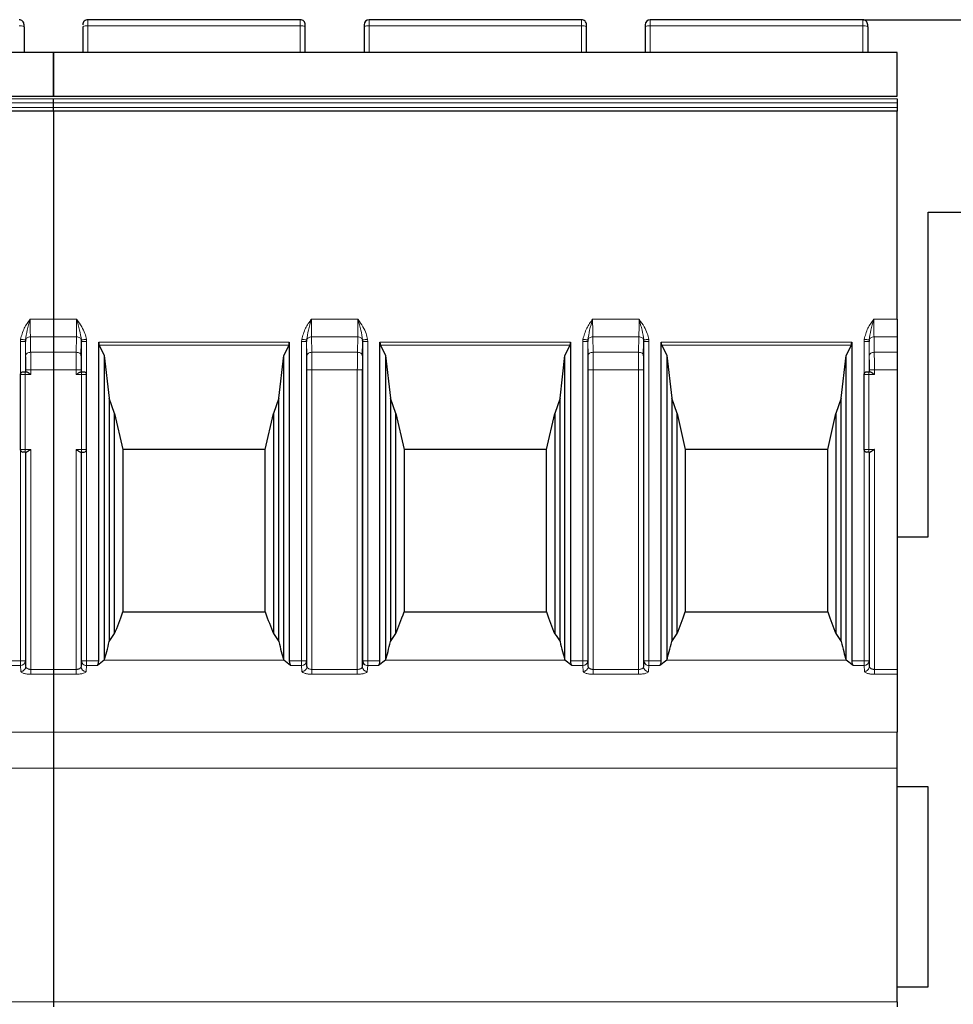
# Model space of a CAD drawing. Header units: millimetres. Extents: x 5 to 418, y 2 to 292.
# Tile 16 of 39: x 99 to 118, y 231 to 250. Entities that reach past the tile are written whole.
import ezdxf

# ---------------------------------------------------------------- set-up
doc = ezdxf.new("R2010")
doc.units = ezdxf.units.MM
doc.layers.add('SLD-0', color=7, linetype='Continuous')
doc.styles.add('SLDTEXTSTYLE0', font='TXT', dxfattribs={"width": 0.605})
doc.dimstyles.new('SLDDIMSTYLE0', dxfattribs={"dimtxt": 3.5, "dimasz": 3.302, "dimexe": 0, "dimexo": 0.0625, "dimgap": 0.875, "dimtad": 1, "dimdec": 1, "dimlfac": 2, "dimrnd": 1e-09, "dimzin": 12, "dimdsep": 46, "dimtxsty": 'SLDTEXTSTYLE0', "dimsah": 1, "dimcen": 0.09, "dimadec": 0, "dimazin": 3, "dimtfac": 1, "dimtofl": 0, "dimtmove": 0, "dimatfit": 3, "dimfxl": 1, "dimfrac": 2, "dimtolj": 1, "dimtzin": 12, "dimarcsym": 0})

# ---------------------------------------------------------------- blocks, each defined once
blk = doc.blocks.new('_D')
at = {"layer": 'SLD-0'}
for p, q in [((115.724, 250.411), (144.329, 250.411)), ((143.329, 250.411), (143.329, 176.036)), ((136.536, 176.036), (144.329, 176.036))]:
    blk.add_line(p, q, dxfattribs=at)
for points in [[(143.329, 250.411), (142.821, 247.109), (143.837, 247.109)], [(143.329, 176.036), (143.837, 179.338), (142.821, 179.338)]]:
    blk.add_solid(points, dxfattribs=at)
at = {"layer": 'SLD-0', "insert": (138.817, 207.208), "char_height": 3.5, "attachment_point": 1, "rotation": 90, "style": 'SLDTEXTSTYLE0'}
blk.add_mtext('148,8', dxfattribs=at)

msp = doc.modelspace()

# ---------------------------------------------------------------- linework, layer by layer
at = {"color": 7, "linetype": 'Continuous', "lineweight": 25}
for p, q in [((104.474, 250.4113), (100.224, 250.4113)), ((110.099, 250.4113), (105.849, 250.4113)), ((115.724, 250.4113), (111.474, 250.4113)), ((98.949, 250.2699), (98.949, 250.3113)), ((98.949, 250.2699), (98.949, 249.7613)), ((100.124, 250.2699), (100.124, 249.7613)), ((104.574, 250.2699), (104.574, 250.3113)), ((104.574, 249.7613), (104.574, 250.2699)), ((105.749, 250.3113), (105.749, 250.2699)), ((105.749, 250.2699), (105.749, 249.7613)), ((110.199, 250.2699), (110.199, 250.3113)), ((110.199, 249.7613), (110.199, 250.2699)), ((111.374, 250.3113), (111.374, 250.2699)), ((111.374, 250.2699), (111.374, 249.7613)), ((115.824, 250.2699), (115.824, 250.3113)), ((115.824, 250.2699), (115.824, 249.7613)), ((82.6615, 249.7613), (99.5365, 249.7613)), ((99.5365, 249.7613), (116.4115, 249.7613)), ((99.5365, 248.8792), (99.5365, 249.7543)), ((116.4115, 248.8792), (116.4115, 249.7543)), ((99.5365, 248.7451), (99.5365, 248.8272)), ((116.4115, 248.8272), (116.4115, 248.7451)), ((99.5365, 248.6511), (99.5365, 248.7451)), ((99.5365, 248.5841), (99.5365, 248.6511)), ((116.4115, 248.7451), (116.4115, 248.6511)), ((116.4115, 248.6511), (116.4115, 248.5841)), ((99.5365, 248.5841), (82.6615, 248.5841)), ((116.4115, 248.5841), (99.5365, 248.5841)), ((99.5365, 248.5841), (99.5365, 244.4184)), ((116.4115, 244.4184), (116.4115, 248.5841)), ((117.0365, 240.0613), (117.0365, 246.5613)), ((117.0365, 246.5613), (120.5365, 246.5613)), ((99.5365, 244.4184), (99.5365, 244.0648)), ((116.4115, 244.4184), (116.4115, 244.0648)), ((98.9766, 244.0045), (98.9757, 243.9733)), ((99.5365, 244.0648), (99.5365, 243.7577)), ((100.0922, 243.687), (100.0972, 243.9733)), ((100.0972, 243.9733), (100.0963, 244.0045)), ((100.4429, 237.5837), (100.4429, 243.9586)), ((100.4538, 243.8987), (100.554, 243.6914)), ((104.2441, 243.8987), (104.144, 243.6914)), ((104.255, 243.9586), (104.255, 237.5837)), ((104.6016, 244.0045), (104.6007, 243.9733)), ((105.7172, 243.687), (105.7222, 243.9733)), ((105.7222, 243.9733), (105.7213, 244.0045)), ((106.0679, 237.5837), (106.0679, 243.9586)), ((106.0788, 243.8987), (106.179, 243.6914)), ((109.8691, 243.8987), (109.769, 243.6914)), ((109.88, 243.9586), (109.88, 237.5837)), ((110.2266, 244.0045), (110.2257, 243.9733)), ((111.3422, 243.687), (111.3472, 243.9733)), ((111.3472, 243.9733), (111.3463, 244.0045)), ((111.6929, 237.5837), (111.6929, 243.9586)), ((111.7038, 243.8987), (111.804, 243.6914)), ((115.4941, 243.8987), (115.394, 243.6914)), ((115.505, 243.9586), (115.505, 237.5837)), ((115.8516, 244.0045), (115.8507, 243.9733)), ((116.4115, 244.0648), (116.4115, 243.7577)), ((99.5365, 243.7577), (99.5365, 243.4042)), ((100.554, 243.6914), (100.554, 237.5958)), ((100.554, 243.6914), (100.6533, 242.8361)), ((104.0447, 242.8361), (104.144, 243.6914)), ((104.144, 237.5958), (104.144, 243.6914)), ((106.179, 243.6914), (106.179, 237.5958)), ((106.179, 243.6914), (106.2783, 242.8361)), ((109.6697, 242.8361), (109.769, 243.6914)), ((109.769, 237.5958), (109.769, 243.6914)), ((111.804, 243.6914), (111.804, 237.5958)), ((111.804, 243.6914), (111.9033, 242.8361)), ((115.2947, 242.8361), (115.394, 243.6914)), ((115.394, 237.5958), (115.394, 243.6914)), ((116.4115, 243.7577), (116.4115, 243.4042)), ((98.874, 243.3113), (98.874, 241.8113)), ((98.9961, 243.3613), (98.974, 243.3613)), ((99.5365, 243.4042), (99.5365, 237.4117)), ((99.5365, 243.4042), (99.5365, 237.4117)), ((100.099, 243.3613), (100.0768, 243.3613)), ((100.199, 241.8113), (100.199, 243.3113)), ((115.749, 243.3113), (115.749, 241.8113)), ((115.8711, 243.3613), (115.849, 243.3613)), ((116.4115, 243.4042), (116.4115, 237.4117)), ((100.7604, 242.5347), (100.6533, 242.8361)), ((100.6533, 242.8361), (100.6533, 237.9712)), ((104.0447, 242.8361), (103.9375, 242.5347)), ((104.0447, 237.9712), (104.0447, 242.8361)), ((106.3854, 242.5347), (106.2783, 242.8361)), ((106.2783, 242.8361), (106.2783, 237.9712)), ((109.6697, 242.8361), (109.5625, 242.5347)), ((109.6697, 237.9712), (109.6697, 242.8361)), ((112.0104, 242.5347), (111.9033, 242.8361)), ((111.9033, 242.8361), (111.9033, 237.9712)), ((115.2947, 242.8361), (115.1875, 242.5347)), ((115.2947, 237.9712), (115.2947, 242.8361)), ((100.7604, 242.5347), (100.924, 241.8113)), ((100.7604, 238.1282), (100.7604, 242.5347)), ((103.774, 241.8113), (103.9375, 242.5347)), ((103.9375, 242.5347), (103.9375, 238.1282)), ((106.3854, 242.5347), (106.549, 241.8113)), ((106.3854, 238.1282), (106.3854, 242.5347)), ((109.399, 241.8113), (109.5625, 242.5347)), ((109.5625, 242.5347), (109.5625, 238.1282)), ((112.0104, 242.5347), (112.174, 241.8113)), ((112.0104, 238.1282), (112.0104, 242.5347)), ((115.024, 241.8113), (115.1875, 242.5347)), ((115.1875, 242.5347), (115.1875, 238.1282)), ((98.974, 241.7613), (98.9961, 241.7613)), ((100.0768, 241.7613), (100.099, 241.7613)), ((103.774, 241.8113), (100.924, 241.8113)), ((100.924, 241.8113), (100.924, 238.5613)), ((103.774, 238.5613), (103.774, 241.8113)), ((109.399, 241.8113), (106.549, 241.8113)), ((106.549, 241.8113), (106.549, 238.5613)), ((109.399, 238.5613), (109.399, 241.8113)), ((115.024, 241.8113), (112.174, 241.8113)), ((112.174, 241.8113), (112.174, 238.5613)), ((115.024, 238.5613), (115.024, 241.8113)), ((115.849, 241.7613), (115.8711, 241.7613)), ((116.4115, 240.0613), (117.0365, 240.0613)), ((100.924, 238.5613), (103.774, 238.5613)), ((106.549, 238.5613), (109.399, 238.5613)), ((112.174, 238.5613), (115.024, 238.5613)), ((98.9827, 237.468), (98.9757, 237.5837)), ((100.0972, 237.5837), (100.0902, 237.468)), ((100.554, 237.5958), (100.4166, 237.4876)), ((104.2813, 237.4876), (104.144, 237.5958)), ((104.6077, 237.468), (104.6007, 237.5837)), ((105.7222, 237.5837), (105.7152, 237.468)), ((106.179, 237.5958), (106.0416, 237.4876)), ((109.9063, 237.4876), (109.769, 237.5958)), ((110.2327, 237.468), (110.2257, 237.5837)), ((111.3472, 237.5837), (111.3402, 237.468)), ((111.804, 237.5958), (111.6666, 237.4876)), ((115.5313, 237.4876), (115.394, 237.5958)), ((115.8577, 237.468), (115.8507, 237.5837)), ((99.5365, 237.4117), (99.5365, 237.3156)), ((116.4115, 237.4117), (116.4115, 237.3156)), ((99.5365, 237.3156), (99.5365, 236.1587)), ((116.4115, 237.3156), (116.4115, 236.1587)), ((99.5365, 236.1587), (99.5365, 235.4378)), ((116.4115, 235.4378), (116.4115, 236.1587)), ((99.5365, 235.4378), (99.5365, 230.7613)), ((116.4115, 230.7613), (116.4115, 235.4378)), ((117.0365, 235.0613), (116.4115, 235.0613)), ((117.0365, 231.0613), (117.0365, 235.0613)), ((116.4115, 231.0613), (117.0365, 231.0613)), ((99.5365, 230.7613), (99.5365, 230.6613)), ((116.4115, 230.7613), (116.4115, 230.6613))]:
    msp.add_line(p, q, dxfattribs=at)
at = {"color": 7, "linetype": 'Continuous', "lineweight": 18}
for p, q in [((100.224, 250.2873), (100.224, 250.4113)), ((104.474, 250.2873), (104.474, 250.4113)), ((105.849, 250.2873), (105.849, 250.4113)), ((110.099, 250.2873), (110.099, 250.4113)), ((111.474, 250.2873), (111.474, 250.4113)), ((115.724, 250.2873), (115.724, 250.4113)), ((100.224, 249.7613), (100.224, 250.2873)), ((104.474, 250.2873), (100.224, 250.2873)), ((104.474, 249.7613), (104.474, 250.2873)), ((105.849, 249.7613), (105.849, 250.2873)), ((110.099, 250.2873), (105.849, 250.2873)), ((110.099, 249.7613), (110.099, 250.2873)), ((111.474, 249.7613), (111.474, 250.2873)), ((115.724, 250.2873), (111.474, 250.2873)), ((115.724, 249.7613), (115.724, 250.2873)), ((99.5365, 249.7543), (82.6615, 249.7543)), ((116.4115, 249.7543), (99.5365, 249.7543)), ((99.5365, 248.8272), (82.6615, 248.8272)), ((116.4115, 248.8272), (99.5365, 248.8272)), ((82.6615, 248.7451), (99.5365, 248.7451)), ((82.6615, 248.6511), (99.5365, 248.6511)), ((99.5365, 248.7451), (116.4115, 248.7451)), ((99.5365, 248.6511), (116.4115, 248.6511)), ((99.0722, 244.4184), (99.5365, 244.4184)), ((99.5365, 244.4184), (100.0007, 244.4184)), ((104.6972, 244.4184), (105.6257, 244.4184)), ((110.3222, 244.4184), (111.2507, 244.4184)), ((115.9472, 244.4184), (116.4115, 244.4184)), ((98.8757, 243.9733), (98.8779, 244.0149)), ((98.8757, 243.3243), (98.8757, 243.9733)), ((98.9757, 243.9733), (98.9757, 243.3613)), ((98.9757, 243.9733), (98.9807, 243.687)), ((99.0753, 244.0648), (99.0807, 243.7577)), ((99.5365, 244.0648), (99.0753, 244.0648)), ((99.9976, 244.0648), (99.5365, 244.0648)), ((99.9923, 243.7577), (99.9976, 244.0648)), ((100.0972, 243.3613), (100.0972, 243.9733)), ((100.195, 244.0149), (100.1972, 243.9733)), ((100.1972, 243.9733), (100.1972, 243.3243)), ((100.4429, 243.9586), (104.255, 243.9586)), ((100.4538, 243.8987), (104.2441, 243.8987)), ((104.5007, 243.9733), (104.5029, 244.0149)), ((104.5007, 237.5837), (104.5007, 243.9733)), ((104.6007, 243.9733), (104.6007, 237.5837)), ((104.6007, 243.9733), (104.6057, 243.687)), ((104.7003, 244.0648), (104.7057, 243.7577)), ((105.6226, 244.0648), (104.7003, 244.0648)), ((105.6173, 243.7577), (105.6226, 244.0648)), ((105.7222, 237.5837), (105.7222, 243.9733)), ((105.82, 244.0149), (105.8222, 243.9733)), ((105.8222, 243.9733), (105.8222, 237.5837)), ((106.0679, 243.9586), (109.88, 243.9586)), ((106.0788, 243.8987), (109.8691, 243.8987)), ((110.1257, 243.9733), (110.1279, 244.0149)), ((110.1257, 237.5837), (110.1257, 243.9733)), ((110.2257, 243.9733), (110.2257, 237.5837)), ((110.2257, 243.9733), (110.2307, 243.687)), ((110.3253, 244.0648), (110.3307, 243.7577)), ((111.2476, 244.0648), (110.3253, 244.0648)), ((111.2476, 244.0648), (111.2423, 243.7577)), ((111.3472, 237.5837), (111.3472, 243.9733)), ((111.445, 244.0149), (111.4472, 243.9733)), ((111.4472, 243.9733), (111.4472, 237.5837)), ((111.6929, 243.9586), (115.505, 243.9586)), ((111.7038, 243.8987), (115.4941, 243.8987)), ((115.7507, 243.9733), (115.7529, 244.0149)), ((115.7507, 243.3243), (115.7507, 243.9733)), ((115.8507, 243.9733), (115.8507, 243.3613)), ((115.8507, 243.9733), (115.8557, 243.687)), ((115.9503, 244.0648), (115.9557, 243.7577)), ((116.4115, 244.0648), (115.9503, 244.0648)), ((99.5365, 243.7577), (99.0807, 243.7577)), ((99.9923, 243.7577), (99.5365, 243.7577)), ((104.7057, 243.7577), (105.6173, 243.7577)), ((110.3307, 243.7577), (111.2423, 243.7577)), ((116.4115, 243.7577), (115.9557, 243.7577)), ((98.974, 243.3113), (98.874, 243.3113)), ((98.974, 243.3613), (98.974, 243.3113)), ((98.974, 243.3113), (98.974, 241.8113)), ((99.0827, 243.3113), (98.974, 243.3113)), ((98.9827, 243.4042), (98.9827, 243.3613)), ((99.5365, 243.4042), (99.0827, 243.4042)), ((99.0827, 243.4042), (99.0827, 243.3113)), ((99.9902, 243.4042), (99.5365, 243.4042)), ((99.9902, 243.3113), (99.9902, 243.4042)), ((100.099, 243.3113), (99.9902, 243.3113)), ((100.0902, 243.3613), (100.0902, 243.4042)), ((100.099, 243.3113), (100.099, 243.3613)), ((100.099, 241.8113), (100.099, 243.3113)), ((100.199, 243.3113), (100.099, 243.3113)), ((104.6077, 243.4042), (104.6077, 237.468)), ((104.7077, 243.4042), (104.7077, 237.4117)), ((105.6152, 243.4042), (104.7077, 243.4042)), ((105.6152, 237.4117), (105.6152, 243.4042)), ((105.7152, 237.468), (105.7152, 243.4042)), ((110.2327, 243.4042), (110.2327, 237.468)), ((110.3327, 243.4042), (110.3327, 237.4117)), ((111.2402, 243.4042), (110.3327, 243.4042)), ((111.2402, 237.4117), (111.2402, 243.4042)), ((111.3402, 237.468), (111.3402, 243.4042)), ((115.849, 243.3113), (115.749, 243.3113)), ((115.849, 243.3613), (115.849, 243.3113)), ((115.849, 243.3113), (115.849, 241.8113)), ((115.9577, 243.3113), (115.849, 243.3113)), ((115.8577, 243.4042), (115.8577, 243.3613)), ((116.4115, 243.4042), (115.9577, 243.4042)), ((115.9577, 243.4042), (115.9577, 243.3113)), ((98.874, 241.8113), (98.974, 241.8113)), ((98.8757, 237.5837), (98.8757, 241.7982)), ((98.974, 241.8113), (99.0827, 241.8113)), ((98.974, 241.8113), (98.974, 241.7613)), ((98.9757, 241.7613), (98.9757, 237.5837)), ((98.9827, 241.7613), (98.9827, 237.468)), ((99.0827, 241.8113), (99.0827, 237.4117)), ((99.9902, 241.8113), (100.099, 241.8113)), ((99.9902, 237.4117), (99.9902, 241.8113)), ((100.0902, 237.468), (100.0902, 241.7613)), ((100.0972, 237.5837), (100.0972, 241.7613)), ((100.099, 241.8113), (100.199, 241.8113)), ((100.099, 241.7613), (100.099, 241.8113)), ((100.1972, 241.7982), (100.1972, 237.5837)), ((115.749, 241.8113), (115.849, 241.8113)), ((115.7507, 237.5837), (115.7507, 241.7982)), ((115.849, 241.8113), (115.9577, 241.8113)), ((115.849, 241.8113), (115.849, 241.7613)), ((115.8507, 241.7613), (115.8507, 237.5837)), ((115.8577, 241.7613), (115.8577, 237.468)), ((115.9577, 241.8113), (115.9577, 237.4117)), ((98.63, 237.5837), (98.8757, 237.5837)), ((98.8757, 237.5837), (98.8757, 237.4876)), ((98.9458, 237.5837), (98.8757, 237.5837)), ((98.9757, 237.5837), (98.9458, 237.5837)), ((100.1972, 237.5837), (100.0972, 237.5837)), ((100.1972, 237.4876), (100.1972, 237.5837)), ((100.1972, 237.5837), (100.4429, 237.5837)), ((100.554, 237.5958), (104.144, 237.5958)), ((104.255, 237.5837), (104.5007, 237.5837)), ((104.5007, 237.5837), (104.5007, 237.4876)), ((104.5708, 237.5837), (104.5007, 237.5837)), ((104.6007, 237.5837), (104.5708, 237.5837)), ((105.8222, 237.5837), (105.7222, 237.5837)), ((105.8222, 237.4876), (105.8222, 237.5837)), ((105.8222, 237.5837), (106.0679, 237.5837)), ((106.179, 237.5958), (109.769, 237.5958)), ((109.88, 237.5837), (110.1257, 237.5837)), ((110.1257, 237.5837), (110.1257, 237.4876)), ((110.1958, 237.5837), (110.1257, 237.5837)), ((110.2257, 237.5837), (110.1958, 237.5837)), ((111.4472, 237.5837), (111.3472, 237.5837)), ((111.4472, 237.4876), (111.4472, 237.5837)), ((111.4472, 237.5837), (111.6929, 237.5837)), ((111.804, 237.5958), (115.394, 237.5958)), ((115.505, 237.5837), (115.7507, 237.5837)), ((115.7507, 237.5837), (115.7507, 237.4876)), ((115.8208, 237.5837), (115.7507, 237.5837)), ((115.8507, 237.5837), (115.8208, 237.5837)), ((98.6563, 237.4876), (98.8757, 237.4876)), ((98.8757, 237.4876), (98.8827, 237.3719)), ((99.0827, 237.4117), (99.5365, 237.4117)), ((99.5365, 237.4117), (99.9902, 237.4117)), ((99.9902, 237.4117), (99.9902, 237.3156)), ((100.1902, 237.3719), (100.1972, 237.4876)), ((100.1972, 237.4876), (100.4166, 237.4876)), ((104.2813, 237.4876), (104.5007, 237.4876)), ((104.5007, 237.4876), (104.5077, 237.3719)), ((104.7077, 237.4117), (105.6152, 237.4117)), ((105.6152, 237.3156), (105.6152, 237.4117)), ((105.8152, 237.3719), (105.8222, 237.4876)), ((105.8222, 237.4876), (106.0416, 237.4876)), ((109.9063, 237.4876), (110.1257, 237.4876)), ((110.1257, 237.4876), (110.1327, 237.3719)), ((110.3327, 237.4117), (111.2402, 237.4117)), ((111.2402, 237.3156), (111.2402, 237.4117)), ((111.4402, 237.3719), (111.4472, 237.4876)), ((111.4472, 237.4876), (111.6666, 237.4876)), ((115.5313, 237.4876), (115.7507, 237.4876)), ((115.7507, 237.4876), (115.7577, 237.3719)), ((115.9577, 237.4117), (116.4115, 237.4117)), ((99.0827, 237.3156), (99.5365, 237.3156)), ((99.5365, 237.3156), (99.9902, 237.3156)), ((104.7077, 237.3156), (105.6152, 237.3156)), ((110.3327, 237.3156), (111.2402, 237.3156)), ((115.9577, 237.3156), (116.4115, 237.3156)), ((99.5365, 236.1587), (82.6615, 236.1587)), ((116.4115, 236.1587), (99.5365, 236.1587)), ((99.5365, 235.4378), (82.6615, 235.4378)), ((116.4115, 235.4378), (99.5365, 235.4378)), ((82.6615, 230.7613), (99.5365, 230.7613)), ((99.5365, 230.7613), (116.4115, 230.7613))]:
    msp.add_line(p, q, dxfattribs=at)
at = {"color": 7, "linetype": 'Continuous', "lineweight": 25, "flags": 128}
for points in [[(82.6615, 248.8786), (91.81, 248.8785), (94.4573, 248.8785), (96.298, 248.8785), (99.5365, 248.8786)], [(99.5365, 248.8786), (108.685, 248.8785), (111.3323, 248.8785), (113.173, 248.8785), (116.4115, 248.8786)]]:
    msp.add_lwpolyline(points, dxfattribs=at)
at = {"color": 7, "linetype": 'Continuous', "lineweight": 25}
for centre, radius, start, end in [((98.849, 250.3113), 0.1, 359.99984, 90), ((100.224, 250.3113), 0.1, 90, 180.00021), ((104.474, 250.3113), 0.1, 359.99984, 90), ((105.849, 250.3113), 0.1, 90, 180), ((110.099, 250.3113), 0.1, 359.99984, 90), ((111.474, 250.3113), 0.1, 90, 180), ((115.724, 250.3113), 0.1, 359.99984, 90), ((98.924, 243.3113), 0.05, 90, 180), ((100.149, 243.3113), 0.05, 0, 90.00292), ((115.799, 243.3113), 0.05, 90, 180), ((98.924, 241.8113), 0.05, 180, 270), ((100.149, 241.8113), 0.05, 270, 0), ((115.799, 241.8113), 0.05, 180, 270), ((100.192, 237.5846), 0.0948, 180.52675, 226.43104), ((105.817, 237.5846), 0.0948, 180.52675, 226.43104), ((111.442, 237.5846), 0.0948, 180.52675, 226.43104)]:
    msp.add_arc(centre, radius, start, end, dxfattribs=at)
at = {"color": 7, "linetype": 'Continuous', "lineweight": 18}
for centre, radius, start, end in [((98.8732, 250.1303), 0.1589, 61.51826, 98.77956), ((100.1997, 250.1303), 0.1589, 81.22038, 118.48187), ((104.4982, 250.1303), 0.1589, 61.51826, 98.77956), ((105.8247, 250.1303), 0.1589, 81.22049, 118.48169), ((110.1232, 250.1303), 0.1589, 61.51826, 98.77956), ((111.4497, 250.1303), 0.1589, 81.22049, 118.48169), ((115.7482, 250.1303), 0.1589, 61.51826, 98.77956), ((98.877, 237.5863), 0.0987, 269.21716, 358.52847), ((104.502, 237.5863), 0.0987, 269.21716, 358.52847), ((110.127, 237.5863), 0.0987, 269.21716, 358.52847), ((115.752, 237.5863), 0.0987, 269.21716, 358.52847), ((100.1888, 237.4706), 0.0987, 181.47153, 270.78284), ((100.1974, 237.5901), 0.1025, 226.3631, 269.88651), ((105.8138, 237.4706), 0.0987, 181.47153, 270.78284), ((105.8224, 237.5901), 0.1025, 226.3631, 269.88651), ((111.4388, 237.4706), 0.0987, 181.47153, 270.78284), ((111.4474, 237.5901), 0.1025, 226.3631, 269.88651)]:
    msp.add_arc(centre, radius, start, end, dxfattribs=at)
at = {"color": 7, "linetype": 'Continuous', "lineweight": 25}
for centre, major_axis, ratio, start_param, end_param in [((100.4702, 243.9586), (0, 0.075), 0.3639702, 1.5707963, 2.4958208), ((104.2277, 243.9586), (0, 0.075), 0.3639702, 3.7873645, 4.712389), ((106.0952, 243.9586), (0, 0.075), 0.3639702, 1.5707963, 2.4958208), ((109.8527, 243.9586), (0, 0.075), 0.3639702, 3.7873645, 4.712389), ((111.7202, 243.9586), (0, 0.075), 0.3639702, 1.5707963, 2.4958208), ((115.4777, 243.9586), (0, 0.075), 0.3639702, 3.7873645, 4.712389), ((99.7998, 251.91), (0, 14.891), 0.1703341, 3.5300052, 3.6007447), ((104.8981, 251.91), (0, 14.891), 0.1703341, 2.6824407, 2.7531801), ((105.4248, 251.91), (0, 14.891), 0.1703341, 3.5300052, 3.6007447), ((110.5231, 251.91), (0, 14.891), 0.1703341, 2.6824407, 2.7531801), ((111.0498, 251.91), (0, 14.891), 0.1703341, 3.5300052, 3.6007447), ((116.1481, 251.91), (0, 14.891), 0.1703341, 2.6824407, 2.7531801), ((99.2493, 251.91), (0, 14.891), 0.2679492, 3.5011478, 3.5300052), ((105.4486, 251.91), (0, 14.891), 0.2679492, 2.7531801, 2.7820375), ((104.8743, 251.91), (0, 14.891), 0.2679492, 3.5011478, 3.5300052), ((111.0736, 251.91), (0, 14.891), 0.2679492, 2.7531801, 2.7820375), ((110.4993, 251.91), (0, 14.891), 0.2679492, 3.5011478, 3.5300052), ((116.6986, 251.91), (0, 14.891), 0.2679492, 2.7531801, 2.7820375), ((100.1949, 251.91), (0, 14.891), 0.0874887, 3.4208453, 3.5011478), ((104.5031, 251.91), (0, 14.891), 0.0874887, 2.7820375, 2.86234), ((105.8199, 251.91), (0, 14.891), 0.0874887, 3.4208453, 3.5011478), ((110.1281, 251.91), (0, 14.891), 0.0874887, 2.7820375, 2.86234), ((111.4449, 251.91), (0, 14.891), 0.0874887, 3.4208453, 3.5011478), ((115.7531, 251.91), (0, 14.891), 0.0874887, 2.7820375, 2.86234), ((100.4065, 237.5837), (0, 0.1), 0.3639702, 3.4208453, 4.712389), ((104.2914, 237.5837), (0, 0.1), 0.3639702, 1.5707963, 2.86234), ((106.0315, 237.5837), (0, 0.1), 0.3639702, 3.4208453, 4.712389), ((109.9164, 237.5837), (0, 0.1), 0.3639702, 1.5707963, 2.86234), ((111.6565, 237.5837), (0, 0.1), 0.3639702, 3.4208453, 4.712389), ((115.5414, 237.5837), (0, 0.1), 0.3639702, 1.5707963, 2.86234)]:
    msp.add_ellipse(centre, major_axis=major_axis, ratio=ratio, start_param=start_param, end_param=end_param, dxfattribs=at)
for points, knots in [([(99.5365, 249.7543), (99.5365, 249.7477), (99.5365, 249.7344), (99.5365, 249.6763), (99.5365, 249.5967), (99.5365, 249.5031), (99.5365, 249.3953), (99.5365, 249.2661), (99.5365, 249.1344), (99.5365, 249.021), (99.5365, 248.9422), (99.5365, 248.8943), (99.5365, 248.8848), (99.5365, 248.8807)], [0, 0, 0, 0, 0.07530202, 0.15048512, 0.25315881, 0.33772798, 0.42442894, 0.55801289, 0.69557706, 0.78993527, 0.88499003, 0.95132087, 1, 1, 1, 1]), ([(98.974, 243.3613), (98.9674, 243.3613), (98.9543, 243.3613), (98.9405, 243.3613), (98.932, 243.3613), (98.9255, 243.3613), (98.9246, 243.3613), (98.924, 243.3613)], [0, 0, 0, 0, 0.2480359, 0.4991028, 0.6261667, 0.7487051, 1, 1, 1, 1]), ([(99.0827, 243.3113), (99.0823, 243.3115), (99.0772, 243.3151), (99.0605, 243.3269), (99.0363, 243.3435), (99.0115, 243.3582), (99.0009, 243.3603), (98.9961, 243.3613)], [0, 0, 0, 0, 0.0120572, 0.1589961, 0.5234394, 0.78218, 1, 1, 1, 1]), ([(99.9902, 243.3113), (99.9906, 243.3115), (99.9957, 243.3151), (100.0124, 243.3269), (100.0366, 243.3435), (100.0614, 243.3582), (100.072, 243.3603), (100.0768, 243.3613)], [0, 0, 0, 0, 0.0120572, 0.1589954, 0.5234371, 0.7821766, 1, 1, 1, 1]), ([(100.149, 243.3613), (100.1483, 243.3613), (100.1469, 243.3613), (100.1369, 243.3613), (100.127, 243.3613), (100.1154, 243.3613), (100.1056, 243.3613), (100.099, 243.3613)], [0, 0, 0, 0, 0.24803594, 0.49910279, 0.6261667, 0.74870515, 1, 1, 1, 1]), ([(115.849, 243.3613), (115.8424, 243.3613), (115.8293, 243.3613), (115.8155, 243.3613), (115.807, 243.3613), (115.8005, 243.3613), (115.7996, 243.3613), (115.799, 243.3613)], [0, 0, 0, 0, 0.2480359, 0.4991028, 0.6261667, 0.7487051, 1, 1, 1, 1]), ([(115.9577, 243.3113), (115.9573, 243.3115), (115.9522, 243.3151), (115.9355, 243.3269), (115.9113, 243.3435), (115.8865, 243.3582), (115.8759, 243.3603), (115.8711, 243.3613)], [0, 0, 0, 0, 0.0120572, 0.1589961, 0.5234394, 0.78218, 1, 1, 1, 1]), ([(98.974, 241.7613), (98.9674, 241.7613), (98.9543, 241.7613), (98.9405, 241.7613), (98.932, 241.7613), (98.9255, 241.7613), (98.9246, 241.7613), (98.924, 241.7613)], [0, 0, 0, 0, 0.2480365, 0.4991028, 0.6261663, 0.7487046, 1, 1, 1, 1]), ([(99.0827, 241.8113), (99.0823, 241.811), (99.0772, 241.8074), (99.0605, 241.7956), (99.0363, 241.7791), (99.0115, 241.7643), (99.0009, 241.7622), (98.9961, 241.7613)], [0, 0, 0, 0, 0.0120572, 0.1589961, 0.5234392, 0.7821798, 1, 1, 1, 1]), ([(99.9902, 241.8113), (99.9906, 241.811), (99.9957, 241.8074), (100.0124, 241.7956), (100.0366, 241.7791), (100.0614, 241.7643), (100.072, 241.7622), (100.0768, 241.7613)], [0, 0, 0, 0, 0.0120572, 0.1589961, 0.5234394, 0.78218, 1, 1, 1, 1]), ([(100.099, 241.7613), (100.1056, 241.7613), (100.1154, 241.7613), (100.127, 241.7613), (100.1369, 241.7613), (100.1469, 241.7613), (100.1483, 241.7613), (100.149, 241.7613)], [0, 0, 0, 0, 0.2512954, 0.3738337, 0.5008972, 0.7519635, 1, 1, 1, 1]), ([(115.849, 241.7613), (115.8424, 241.7613), (115.8293, 241.7613), (115.8155, 241.7613), (115.807, 241.7613), (115.8005, 241.7613), (115.7996, 241.7613), (115.799, 241.7613)], [0, 0, 0, 0, 0.2480365, 0.4991028, 0.6261663, 0.7487046, 1, 1, 1, 1]), ([(115.9577, 241.8113), (115.9573, 241.811), (115.9522, 241.8074), (115.9355, 241.7956), (115.9113, 241.7791), (115.8865, 241.7643), (115.8759, 241.7622), (115.8711, 241.7613)], [0, 0, 0, 0, 0.0120572, 0.1589961, 0.5234392, 0.7821798, 1, 1, 1, 1])]:
    msp.add_open_spline(points, degree=3, knots=knots, dxfattribs=at)
at = {"color": 7, "linetype": 'Continuous', "lineweight": 18}
for points, knots in [([(98.8779, 244.0149), (98.8988, 244.091), (98.9391, 244.2374), (99.029, 244.3596), (99.0722, 244.4184)], [0, 0, 0, 0, 0.5194225, 1, 1, 1, 1]), ([(99.0722, 244.4184), (99.0506, 244.3452), (99.0092, 244.2055), (98.9871, 244.0693), (98.9766, 244.0045)], [0, 0, 0, 0, 0.52388783, 1, 1, 1, 1]), ([(99.0753, 244.0648), (99.0744, 244.1166), (99.0727, 244.2199), (99.0724, 244.3523), (99.0722, 244.4184)], [0, 0, 0, 0, 0.5013234, 1, 1, 1, 1]), ([(100.0007, 244.4184), (100.0005, 244.3548), (100.0003, 244.2579), (99.999, 244.1408), (99.9981, 244.0904), (99.9976, 244.0648)], [0, 0, 0, 0, 0.4849908, 0.7390196, 1, 1, 1, 1]), ([(100.0963, 244.0045), (100.0858, 244.0693), (100.0637, 244.2054), (100.0223, 244.3452), (100.0007, 244.4184)], [0, 0, 0, 0, 0.476084, 1, 1, 1, 1]), ([(100.0007, 244.4184), (100.0026, 244.4157), (100.0389, 244.3667), (100.0994, 244.2755), (100.1697, 244.144), (100.1871, 244.0555), (100.195, 244.0149)], [0, 0, 0, 0, 0.0215316, 0.4046563, 0.7270073, 1, 1, 1, 1]), ([(104.5029, 244.0149), (104.5238, 244.091), (104.5641, 244.2374), (104.654, 244.3596), (104.6972, 244.4184)], [0, 0, 0, 0, 0.5194225, 1, 1, 1, 1]), ([(104.6972, 244.4184), (104.6756, 244.3452), (104.6342, 244.2055), (104.6121, 244.0693), (104.6016, 244.0045)], [0, 0, 0, 0, 0.5238878, 1, 1, 1, 1]), ([(104.7003, 244.0648), (104.6994, 244.1166), (104.6977, 244.2199), (104.6974, 244.3523), (104.6972, 244.4184)], [0, 0, 0, 0, 0.5013234, 1, 1, 1, 1]), ([(105.6257, 244.4184), (105.6255, 244.3548), (105.6253, 244.2579), (105.624, 244.1408), (105.6231, 244.0904), (105.6226, 244.0648)], [0, 0, 0, 0, 0.4849908, 0.73901956, 1, 1, 1, 1]), ([(105.7213, 244.0045), (105.7108, 244.0693), (105.6887, 244.2054), (105.6473, 244.3452), (105.6257, 244.4184)], [0, 0, 0, 0, 0.47608402, 1, 1, 1, 1]), ([(105.6257, 244.4184), (105.6276, 244.4157), (105.6639, 244.3667), (105.7244, 244.2755), (105.7947, 244.144), (105.8121, 244.0555), (105.82, 244.0149)], [0, 0, 0, 0, 0.0215316, 0.4046563, 0.7270073, 1, 1, 1, 1]), ([(110.1279, 244.0149), (110.1488, 244.091), (110.1891, 244.2374), (110.279, 244.3596), (110.3222, 244.4184)], [0, 0, 0, 0, 0.5194225, 1, 1, 1, 1]), ([(110.3222, 244.4184), (110.3006, 244.3452), (110.2592, 244.2055), (110.2371, 244.0693), (110.2266, 244.0045)], [0, 0, 0, 0, 0.5238878, 1, 1, 1, 1]), ([(110.3253, 244.0648), (110.3244, 244.1166), (110.3227, 244.2199), (110.3224, 244.3523), (110.3222, 244.4184)], [0, 0, 0, 0, 0.50132343, 1, 1, 1, 1]), ([(111.2507, 244.4184), (111.2505, 244.3548), (111.2503, 244.2579), (111.249, 244.1408), (111.2481, 244.0904), (111.2476, 244.0648)], [0, 0, 0, 0, 0.4849908, 0.73901956, 1, 1, 1, 1]), ([(111.3463, 244.0045), (111.3358, 244.0693), (111.3137, 244.2054), (111.2723, 244.3452), (111.2507, 244.4184)], [0, 0, 0, 0, 0.476084, 1, 1, 1, 1]), ([(111.2507, 244.4184), (111.2526, 244.4157), (111.2889, 244.3667), (111.3494, 244.2755), (111.4197, 244.144), (111.4371, 244.0555), (111.445, 244.0149)], [0, 0, 0, 0, 0.02153155, 0.40465632, 0.72700729, 1, 1, 1, 1]), ([(115.7529, 244.0149), (115.7738, 244.091), (115.8141, 244.2374), (115.904, 244.3596), (115.9472, 244.4184)], [0, 0, 0, 0, 0.5194225, 1, 1, 1, 1]), ([(115.9472, 244.4184), (115.9256, 244.3452), (115.8842, 244.2055), (115.8621, 244.0693), (115.8516, 244.0045)], [0, 0, 0, 0, 0.5238878, 1, 1, 1, 1]), ([(115.9503, 244.0648), (115.9494, 244.1166), (115.9477, 244.2199), (115.9474, 244.3523), (115.9472, 244.4184)], [0, 0, 0, 0, 0.5013234, 1, 1, 1, 1]), ([(98.9766, 244.0045), (98.974, 244.0048), (98.9688, 244.0053), (98.9457, 244.0078), (98.9139, 244.0111), (98.8897, 244.0137), (98.8779, 244.0149)], [0, 0, 0, 0, 0.2379363, 0.4948975, 0.7546706, 1, 1, 1, 1]), ([(98.9766, 244.0045), (98.9796, 244.0126), (98.9858, 244.0288), (99.0093, 244.0484), (99.04, 244.062), (99.0635, 244.0639), (99.0753, 244.0648)], [0, 0, 0, 0, 0.2499993, 0.4999996, 0.7499998, 1, 1, 1, 1]), ([(100.0963, 244.0045), (100.0933, 244.0126), (100.0871, 244.0288), (100.0637, 244.0484), (100.0329, 244.062), (100.0094, 244.0639), (99.9976, 244.0648)], [0, 0, 0, 0, 0.2499993, 0.4999996, 0.7499998, 1, 1, 1, 1]), ([(100.0963, 244.0045), (100.0989, 244.0048), (100.1043, 244.0054), (100.1277, 244.0078), (100.1594, 244.0112), (100.1834, 244.0137), (100.195, 244.0149)], [0, 0, 0, 0, 0.2416153, 0.5000026, 0.7583885, 1, 1, 1, 1]), ([(104.6016, 244.0045), (104.599, 244.0048), (104.5938, 244.0053), (104.5707, 244.0078), (104.5389, 244.0111), (104.5147, 244.0137), (104.5029, 244.0149)], [0, 0, 0, 0, 0.2379363, 0.4948975, 0.7546706, 1, 1, 1, 1]), ([(104.6016, 244.0045), (104.6046, 244.0126), (104.6108, 244.0288), (104.6343, 244.0484), (104.665, 244.062), (104.6885, 244.0639), (104.7003, 244.0648)], [0, 0, 0, 0, 0.24999934, 0.49999956, 0.74999978, 1, 1, 1, 1]), ([(105.6226, 244.0648), (105.6344, 244.0639), (105.6579, 244.062), (105.6887, 244.0484), (105.7121, 244.0288), (105.7183, 244.0126), (105.7213, 244.0045)], [0, 0, 0, 0, 0.2500002, 0.5000004, 0.7500007, 1, 1, 1, 1]), ([(105.7213, 244.0045), (105.7239, 244.0048), (105.7293, 244.0054), (105.7527, 244.0078), (105.7844, 244.0112), (105.8084, 244.0137), (105.82, 244.0149)], [0, 0, 0, 0, 0.2416153, 0.5000026, 0.7583885, 1, 1, 1, 1]), ([(110.2266, 244.0045), (110.224, 244.0048), (110.2188, 244.0053), (110.1957, 244.0078), (110.1639, 244.0111), (110.1397, 244.0137), (110.1279, 244.0149)], [0, 0, 0, 0, 0.2379363, 0.4948975, 0.7546706, 1, 1, 1, 1]), ([(110.2266, 244.0045), (110.2296, 244.0126), (110.2358, 244.0288), (110.2593, 244.0484), (110.29, 244.062), (110.3135, 244.0639), (110.3253, 244.0648)], [0, 0, 0, 0, 0.2499993, 0.4999996, 0.7499998, 1, 1, 1, 1]), ([(111.3463, 244.0045), (111.3433, 244.0126), (111.3371, 244.0288), (111.3137, 244.0484), (111.2829, 244.062), (111.2594, 244.0639), (111.2476, 244.0648)], [0, 0, 0, 0, 0.2499993, 0.4999996, 0.7499998, 1, 1, 1, 1]), ([(111.3463, 244.0045), (111.3489, 244.0048), (111.3543, 244.0054), (111.3777, 244.0078), (111.4094, 244.0112), (111.4334, 244.0137), (111.445, 244.0149)], [0, 0, 0, 0, 0.2416153, 0.5000026, 0.7583885, 1, 1, 1, 1]), ([(115.8516, 244.0045), (115.849, 244.0048), (115.8438, 244.0053), (115.8207, 244.0078), (115.7889, 244.0111), (115.7647, 244.0137), (115.7529, 244.0149)], [0, 0, 0, 0, 0.2379363, 0.4948975, 0.7546706, 1, 1, 1, 1]), ([(115.8516, 244.0045), (115.8546, 244.0126), (115.8608, 244.0288), (115.8843, 244.0484), (115.915, 244.062), (115.9385, 244.0639), (115.9503, 244.0648)], [0, 0, 0, 0, 0.2499993, 0.4999996, 0.7499998, 1, 1, 1, 1]), ([(99.0807, 243.7577), (99.081, 243.7322), (99.0816, 243.6818), (99.0824, 243.5647), (99.0826, 243.4678), (99.0827, 243.4042)], [0, 0, 0, 0, 0.2607955, 0.5147643, 1, 1, 1, 1]), ([(99.9902, 243.4042), (99.9903, 243.4678), (99.9905, 243.5647), (99.9913, 243.6818), (99.9919, 243.7322), (99.9923, 243.7577)], [0, 0, 0, 0, 0.48523601, 0.73920476, 1, 1, 1, 1]), ([(104.7057, 243.7577), (104.706, 243.7322), (104.7066, 243.6818), (104.7074, 243.5647), (104.7076, 243.4678), (104.7077, 243.4042)], [0, 0, 0, 0, 0.2607955, 0.5147643, 1, 1, 1, 1]), ([(105.6152, 243.4042), (105.6153, 243.4678), (105.6155, 243.5647), (105.6163, 243.6818), (105.6169, 243.7322), (105.6173, 243.7577)], [0, 0, 0, 0, 0.485236, 0.7392048, 1, 1, 1, 1]), ([(110.3307, 243.7577), (110.331, 243.7322), (110.3316, 243.6818), (110.3324, 243.5647), (110.3326, 243.4678), (110.3327, 243.4042)], [0, 0, 0, 0, 0.2607955, 0.5147643, 1, 1, 1, 1]), ([(111.2402, 243.4042), (111.2403, 243.4678), (111.2405, 243.5647), (111.2413, 243.6818), (111.2419, 243.7322), (111.2423, 243.7577)], [0, 0, 0, 0, 0.485236, 0.7392048, 1, 1, 1, 1]), ([(115.9557, 243.7577), (115.956, 243.7322), (115.9566, 243.6818), (115.9574, 243.5647), (115.9576, 243.4678), (115.9577, 243.4042)], [0, 0, 0, 0, 0.2607955, 0.5147643, 1, 1, 1, 1]), ([(98.9807, 243.687), (98.9813, 243.6457), (98.9824, 243.563), (98.9826, 243.4571), (98.9827, 243.4042)], [0, 0, 0, 0, 0.4999406, 1, 1, 1, 1]), ([(100.0902, 243.4042), (100.0903, 243.4571), (100.0905, 243.563), (100.0917, 243.6457), (100.0922, 243.687)], [0, 0, 0, 0, 0.5001435, 1, 1, 1, 1]), ([(104.6057, 243.687), (104.6063, 243.6457), (104.6074, 243.563), (104.6076, 243.4571), (104.6077, 243.4042)], [0, 0, 0, 0, 0.4999406, 1, 1, 1, 1]), ([(105.7152, 243.4042), (105.7153, 243.4571), (105.7155, 243.563), (105.7167, 243.6457), (105.7172, 243.687)], [0, 0, 0, 0, 0.5001435, 1, 1, 1, 1]), ([(110.2307, 243.687), (110.2313, 243.6457), (110.2324, 243.563), (110.2326, 243.4571), (110.2327, 243.4042)], [0, 0, 0, 0, 0.4999406, 1, 1, 1, 1]), ([(111.3402, 243.4042), (111.3403, 243.4571), (111.3405, 243.563), (111.3417, 243.6457), (111.3422, 243.687)], [0, 0, 0, 0, 0.5001435, 1, 1, 1, 1]), ([(115.8557, 243.687), (115.8563, 243.6457), (115.8574, 243.563), (115.8576, 243.4571), (115.8577, 243.4042)], [0, 0, 0, 0, 0.4999406, 1, 1, 1, 1]), ([(98.9827, 237.468), (98.9834, 237.4635), (98.9847, 237.4549), (98.9943, 237.4411), (99.009, 237.4291), (99.0284, 237.4205), (99.0458, 237.4154), (99.0641, 237.4123), (99.0766, 237.4119), (99.0827, 237.4117)], [0, 0, 0, 0, 0.165929, 0.3096489, 0.5301871, 0.6561172, 0.7757175, 0.88997, 1, 1, 1, 1]), ([(99.9902, 237.4117), (99.9968, 237.4119), (100.0103, 237.4124), (100.03, 237.4161), (100.0485, 237.4219), (100.067, 237.4312), (100.0851, 237.4468), (100.0883, 237.4602), (100.0902, 237.468)], [0, 0, 0, 0, 0.1184731, 0.2423108, 0.3728933, 0.511399, 0.7150072, 1, 1, 1, 1]), ([(104.6077, 237.468), (104.6084, 237.4635), (104.6097, 237.4549), (104.6193, 237.4411), (104.634, 237.4291), (104.6534, 237.4205), (104.6708, 237.4154), (104.6891, 237.4123), (104.7016, 237.4119), (104.7077, 237.4117)], [0, 0, 0, 0, 0.165929, 0.3096489, 0.5301871, 0.6561172, 0.7757175, 0.88997, 1, 1, 1, 1]), ([(105.6152, 237.4117), (105.6218, 237.4119), (105.6353, 237.4124), (105.655, 237.4161), (105.6735, 237.4219), (105.692, 237.4312), (105.7101, 237.4468), (105.7133, 237.4602), (105.7152, 237.468)], [0, 0, 0, 0, 0.1184731, 0.2423108, 0.3728933, 0.511399, 0.7150072, 1, 1, 1, 1]), ([(110.2327, 237.468), (110.2334, 237.4635), (110.2347, 237.4549), (110.2443, 237.4411), (110.259, 237.4291), (110.2784, 237.4205), (110.2958, 237.4154), (110.3141, 237.4123), (110.3266, 237.4119), (110.3327, 237.4117)], [0, 0, 0, 0, 0.165929, 0.3096489, 0.5301871, 0.6561172, 0.7757175, 0.88997, 1, 1, 1, 1]), ([(111.2402, 237.4117), (111.2468, 237.4119), (111.2603, 237.4124), (111.28, 237.4161), (111.2985, 237.4219), (111.317, 237.4312), (111.3351, 237.4468), (111.3383, 237.4602), (111.3402, 237.468)], [0, 0, 0, 0, 0.1184731, 0.2423108, 0.3728933, 0.511399, 0.7150072, 1, 1, 1, 1]), ([(115.8577, 237.468), (115.8584, 237.4635), (115.8597, 237.4549), (115.8693, 237.4411), (115.884, 237.4291), (115.9034, 237.4205), (115.9208, 237.4154), (115.9391, 237.4123), (115.9516, 237.4119), (115.9577, 237.4117)], [0, 0, 0, 0, 0.165929, 0.3096489, 0.5301871, 0.6561172, 0.7757175, 0.88997, 1, 1, 1, 1]), ([(98.8827, 237.3719), (98.8863, 237.3644), (98.8932, 237.3494), (98.9402, 237.3306), (98.9954, 237.3205), (99.0445, 237.3161), (99.0699, 237.3157), (99.0827, 237.3156)], [0, 0, 0, 0, 0.2595225, 0.5141041, 0.7585282, 0.878895, 1, 1, 1, 1]), ([(99.9902, 237.3156), (100.0042, 237.3158), (100.0324, 237.3163), (100.0721, 237.3202), (100.1081, 237.326), (100.1464, 237.3359), (100.1814, 237.3512), (100.1872, 237.365), (100.1902, 237.3719)], [0, 0, 0, 0, 0.1325124, 0.2671005, 0.3953711, 0.527642, 0.7624024, 1, 1, 1, 1]), ([(104.5077, 237.3719), (104.5113, 237.3644), (104.5182, 237.3494), (104.5652, 237.3306), (104.6204, 237.3205), (104.6695, 237.3161), (104.6949, 237.3157), (104.7077, 237.3156)], [0, 0, 0, 0, 0.2595225, 0.5141041, 0.7585282, 0.878895, 1, 1, 1, 1]), ([(105.6152, 237.3156), (105.6292, 237.3158), (105.6574, 237.3163), (105.6971, 237.3202), (105.7331, 237.326), (105.7714, 237.3359), (105.8064, 237.3512), (105.8122, 237.365), (105.8152, 237.3719)], [0, 0, 0, 0, 0.1325124, 0.2671005, 0.3953711, 0.527642, 0.7624024, 1, 1, 1, 1]), ([(110.1327, 237.3719), (110.1363, 237.3644), (110.1432, 237.3494), (110.1902, 237.3306), (110.2454, 237.3205), (110.2945, 237.3161), (110.3199, 237.3157), (110.3327, 237.3156)], [0, 0, 0, 0, 0.2595225, 0.5141041, 0.7585282, 0.878895, 1, 1, 1, 1]), ([(111.2402, 237.3156), (111.2542, 237.3158), (111.2824, 237.3163), (111.3221, 237.3202), (111.3581, 237.326), (111.3964, 237.3359), (111.4314, 237.3512), (111.4372, 237.365), (111.4402, 237.3719)], [0, 0, 0, 0, 0.1325124, 0.2671005, 0.3953711, 0.527642, 0.7624024, 1, 1, 1, 1]), ([(115.7577, 237.3719), (115.7613, 237.3644), (115.7682, 237.3494), (115.8152, 237.3306), (115.8704, 237.3205), (115.9195, 237.3161), (115.9449, 237.3157), (115.9577, 237.3156)], [0, 0, 0, 0, 0.2595225, 0.5141041, 0.7585282, 0.878895, 1, 1, 1, 1])]:
    msp.add_open_spline(points, degree=3, knots=knots, dxfattribs=at)
for points in [[(98.9757, 243.9733), (98.974, 243.9733), (98.9706, 243.9733), (98.9474, 243.9733), (98.9146, 243.9733), (98.8886, 243.9733), (98.8757, 243.9733)], [(100.0972, 243.9733), (100.0989, 243.9733), (100.1023, 243.9733), (100.1255, 243.9733), (100.1584, 243.9733), (100.1843, 243.9733), (100.1972, 243.9733)], [(104.6007, 243.9733), (104.599, 243.9733), (104.5956, 243.9733), (104.5724, 243.9733), (104.5396, 243.9733), (104.5136, 243.9733), (104.5007, 243.9733)], [(105.7222, 243.9733), (105.7239, 243.9733), (105.7273, 243.9733), (105.7505, 243.9733), (105.7834, 243.9733), (105.8093, 243.9733), (105.8222, 243.9733)], [(110.2257, 243.9733), (110.224, 243.9733), (110.2206, 243.9733), (110.1974, 243.9733), (110.1646, 243.9733), (110.1386, 243.9733), (110.1257, 243.9733)], [(111.3472, 243.9733), (111.3489, 243.9733), (111.3523, 243.9733), (111.3755, 243.9733), (111.4084, 243.9733), (111.4343, 243.9733), (111.4472, 243.9733)], [(115.8507, 243.9733), (115.849, 243.9733), (115.8456, 243.9733), (115.8224, 243.9733), (115.7896, 243.9733), (115.7636, 243.9733), (115.7507, 243.9733)], [(98.9807, 243.687), (98.9823, 243.6962), (98.9856, 243.7146), (99.0088, 243.7378), (99.0417, 243.7542), (99.0677, 243.7565), (99.0807, 243.7577)], [(100.0922, 243.687), (100.0906, 243.6962), (100.0873, 243.7146), (100.0641, 243.7378), (100.0313, 243.7542), (100.0053, 243.7565), (99.9923, 243.7577)], [(104.6057, 243.687), (104.6073, 243.6962), (104.6106, 243.7146), (104.6338, 243.7378), (104.6667, 243.7542), (104.6927, 243.7565), (104.7057, 243.7577)], [(105.6173, 243.7577), (105.6303, 243.7565), (105.6563, 243.7542), (105.6891, 243.7378), (105.7123, 243.7146), (105.7156, 243.6962), (105.7172, 243.687)], [(110.2307, 243.687), (110.2323, 243.6962), (110.2356, 243.7146), (110.2588, 243.7378), (110.2917, 243.7542), (110.3177, 243.7565), (110.3307, 243.7577)], [(111.2423, 243.7577), (111.2553, 243.7565), (111.2813, 243.7542), (111.3141, 243.7378), (111.3373, 243.7146), (111.3406, 243.6962), (111.3422, 243.687)], [(115.8557, 243.687), (115.8573, 243.6962), (115.8606, 243.7146), (115.8838, 243.7378), (115.9167, 243.7542), (115.9427, 243.7565), (115.9557, 243.7577)], [(99.0827, 243.4042), (99.0697, 243.4042), (99.0438, 243.4042), (99.011, 243.4042), (98.9878, 243.4042), (98.9844, 243.4042), (98.9827, 243.4042)], [(100.0902, 243.4042), (100.0885, 243.4042), (100.0851, 243.4042), (100.0619, 243.4042), (100.0291, 243.4042), (100.0032, 243.4042), (99.9902, 243.4042)], [(104.7077, 243.4042), (104.6947, 243.4042), (104.6688, 243.4042), (104.636, 243.4042), (104.6128, 243.4042), (104.6094, 243.4042), (104.6077, 243.4042)], [(105.7152, 243.4042), (105.7135, 243.4042), (105.7101, 243.4042), (105.6869, 243.4042), (105.6541, 243.4042), (105.6282, 243.4042), (105.6152, 243.4042)], [(110.3327, 243.4042), (110.3197, 243.4042), (110.2938, 243.4042), (110.261, 243.4042), (110.2378, 243.4042), (110.2344, 243.4042), (110.2327, 243.4042)], [(111.3402, 243.4042), (111.3385, 243.4042), (111.3351, 243.4042), (111.3119, 243.4042), (111.2791, 243.4042), (111.2532, 243.4042), (111.2402, 243.4042)], [(115.9577, 243.4042), (115.9447, 243.4042), (115.9188, 243.4042), (115.886, 243.4042), (115.8628, 243.4042), (115.8594, 243.4042), (115.8577, 243.4042)], [(98.8827, 237.3719), (98.8958, 237.3734), (98.9219, 237.3764), (98.9549, 237.3986), (98.978, 237.4304), (98.9812, 237.4555), (98.9827, 237.468)], [(99.0827, 237.3156), (99.0827, 237.3195), (99.0827, 237.3274), (99.0827, 237.3506), (99.0827, 237.3794), (99.0827, 237.4009), (99.0827, 237.4117)], [(104.5077, 237.3719), (104.5208, 237.3734), (104.5469, 237.3764), (104.5799, 237.3986), (104.603, 237.4304), (104.6062, 237.4555), (104.6077, 237.468)], [(104.7077, 237.3156), (104.7077, 237.3195), (104.7077, 237.3274), (104.7077, 237.3506), (104.7077, 237.3794), (104.7077, 237.4009), (104.7077, 237.4117)], [(110.1327, 237.3719), (110.1458, 237.3734), (110.1719, 237.3764), (110.2049, 237.3986), (110.228, 237.4304), (110.2312, 237.4555), (110.2327, 237.468)], [(110.3327, 237.3156), (110.3327, 237.3195), (110.3327, 237.3274), (110.3327, 237.3506), (110.3327, 237.3794), (110.3327, 237.4009), (110.3327, 237.4117)], [(115.7577, 237.3719), (115.7708, 237.3734), (115.7969, 237.3764), (115.8299, 237.3986), (115.853, 237.4304), (115.8562, 237.4555), (115.8577, 237.468)], [(115.9577, 237.3156), (115.9577, 237.3195), (115.9577, 237.3274), (115.9577, 237.3506), (115.9577, 237.3794), (115.9577, 237.4009), (115.9577, 237.4117)]]:
    msp.add_open_spline(points, degree=3, dxfattribs=at)

# ---------------------------------------------------------------- dimensions: what is measured, and where the dimension line sits
at = {"layer": 'SLD-0'}
dim = msp.add_linear_dim(base=(143.3286935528, 176.0362596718), p1=(115.7239552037, 250.4112596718), p2=(136.5364552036, 176.0362596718), angle=90, dimstyle='SLDDIMSTYLE0', dxfattribs=at)
dim.commit()
dim.dimension.update_dxf_attribs({"geometry": '_D', "text_midpoint": (143.3286935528, 213.2237596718), "dimtype": 160})

doc.saveas('drawing.dxf')
